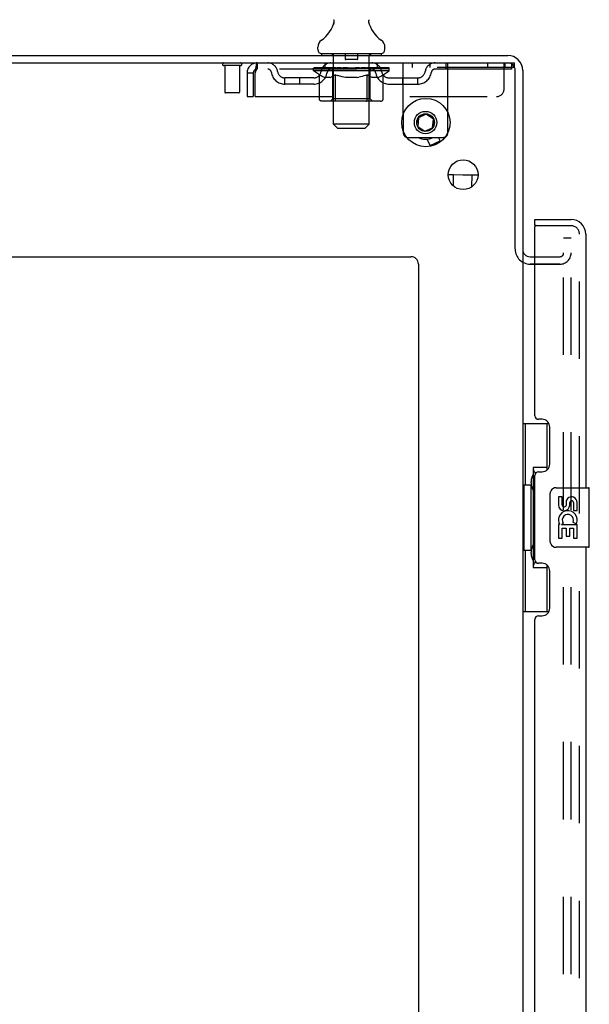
# Model space of a CAD drawing. Header units: inches. Extents: x 0 to 236, y 0 to 153.
# Tile 5 of 99: x 34 to 44, y 84 to 100. Entities that reach past the tile are written whole.
import ezdxf

# ---------------------------------------------------------------- set-up
doc = ezdxf.new("R2010")
doc.units = ezdxf.units.IN
doc.header["$LTSCALE"] = 12.986111
doc.header["$MEASUREMENT"] = 0
doc.linetypes.add('HIDDEN', pattern=[0.2, 0.1, -0.1])
doc.layers.get('0').update_dxf_attribs({"linetype": 'CONTINUOUS'})
for name, color, linetype in [('DEFAULT_2', 8, 'HIDDEN'), ('DOOR_3_ASSEMBLY', 7, 'CONTINUOUS'), ('MAIN_DOOR_ASSEMBLY', 7, 'CONTINUOUS')]:
    doc.layers.add(name, color=color, linetype=linetype)

msp = doc.modelspace()

# ---------------------------------------------------------------- linework, layer by layer
at = {"color": 7, "linetype": 'Continuous'}
for p, q in [((39.402, 100.269), (39.401, 100.264)), ((39.996, 100.318), (39.997, 100.323)), ((39.996, 100.313), (39.996, 100.318)), ((39.996, 100.308), (39.996, 100.313)), ((39.996, 100.303), (39.996, 100.308)), ((39.996, 100.298), (39.996, 100.303)), ((39.997, 100.293), (39.996, 100.298)), ((39.997, 100.328), (39.998, 100.333)), ((39.997, 100.323), (39.997, 100.328)), ((39.998, 100.288), (39.997, 100.293)), ((39.998, 100.284), (39.998, 100.289)), ((39.999, 100.279), (39.998, 100.284)), ((39.999, 100.338), (40, 100.342)), ((40, 100.275), (39.999, 100.279)), ((39.139, 99.841), (39.139, 99.88)), ((39.202, 99.772), (39.202, 99.742)), ((40.202, 99.772), (39.202, 99.772)), ((40.202, 99.772), (40.202, 99.742)), ((40.264, 99.841), (40.264, 99.88)), ((24.577, 99.617), (42.327, 99.617)), ((24.639, 99.742), (42.327, 99.742)), ((42.452, 96.498), (42.452, 99.492)), ((42.577, 99.492), (42.577, 96.492)), ((40.846, 98.725), (40.93, 98.764)), ((40.803, 98.583), (40.811, 98.675)), ((40.828, 98.697), (40.816, 98.553)), ((40.959, 98.758), (40.828, 98.697)), ((41.078, 98.675), (40.959, 98.758)), ((40.99, 98.758), (41.065, 98.706)), ((41.065, 98.531), (41.078, 98.675)), ((41.091, 98.651), (41.083, 98.559)), ((40.816, 98.553), (40.934, 98.47)), ((40.904, 98.475), (40.829, 98.528)), ((40.934, 98.47), (41.065, 98.531)), ((41.048, 98.509), (40.964, 98.47)), ((41.023, 98.234), (40.974, 98.337)), ((41.023, 98.234), (41.192, 98.313)), ((41.186, 98.299), (41.111, 98.264)), ((41.192, 98.313), (41.166, 98.367)), ((41.186, 98.299), (41.192, 98.313)), ((41.037, 98.23), (41.023, 98.234)), ((41.037, 98.23), (41.111, 98.264)), ((41.401, 97.74), (41.327, 97.741)), ((41.416, 97.739), (41.4, 97.739)), ((41.573, 97.737), (41.401, 97.74)), ((41.414, 97.552), (41.416, 97.74)), ((41.744, 97.735), (41.573, 97.737)), ((41.726, 97.541), (41.729, 97.735)), ((41.745, 97.735), (41.729, 97.735)), ((41.827, 97.734), (41.744, 97.735)), ((42.577, 96.461), (42.577, 17.023)), ((26.452, 96.367), (40.702, 96.367)), ((42.702, 96.367), (42.781, 96.367)), ((40.827, 96.242), (40.827, 11.867))]:
    msp.add_line(p, q, dxfattribs=at)
at = {"color": 3, "linetype": 'Continuous'}
for p, q in [((41.322, 98.449), (41.322, 98.784)), ((40.572, 98.76), (40.572, 98.473)), ((40.652, 98.367), (41.242, 98.367))]:
    msp.add_line(p, q, dxfattribs=at)
at = {"color": 7, "linetype": 'Continuous'}
for points in [[(39.404, 100.342), (39.405, 100.338), (39.406, 100.333), (39.407, 100.328), (39.407, 100.323), (39.408, 100.318), (39.408, 100.313), (39.408, 100.308), (39.408, 100.303), (39.407, 100.298), (39.407, 100.294), (39.406, 100.289), (39.405, 100.284), (39.405, 100.279), (39.403, 100.274), (39.402, 100.269)], [(39.998, 100.333), (39.999, 100.338), (40, 100.342)]]:
    msp.add_lwpolyline(points, dxfattribs=at)
for centre, radius in [((40.952, 98.617), 0.406), ((40.947, 98.617), 0.148), ((41.577, 97.742), 0.25)]:
    msp.add_circle(centre, radius, dxfattribs=at)
at = {"color": 3, "linetype": 'Continuous'}
msp.add_circle((40.947, 98.617), 0.188, dxfattribs=at)
at = {"color": 7, "linetype": 'Continuous'}
for centre, radius, start, end in [((38.904, 100.429), 0.523, 304.6624, 347.2389), ((40.5, 100.429), 0.523, 192.7611, 235.3376), ((39.283, 99.88), 0.144, 124.6624, 180), ((40.121, 99.88), 0.144, 360, 55.3376), ((39.208, 99.841), 0.069, 180, 265), ((40.195, 99.841), 0.069, 275, 360), ((42.327, 99.492), 0.25, 0, 90), ((42.327, 99.492), 0.125, 0, 90), ((40.947, 98.617), 0.281, 242.8909, 297.0926), ((42.702, 96.492), 0.125, 180, 270), ((40.702, 96.242), 0.125, 0, 90)]:
    msp.add_arc(centre, radius, start, end, dxfattribs=at)
at = {"color": 3, "linetype": 'Continuous'}
for centre, start, end in [((40.652, 98.447), 253.5039, 270), ((41.242, 98.447), 270, 297.7981)]:
    msp.add_arc(centre, 0.08, start, end, dxfattribs=at)
at = {"layer": 'DEFAULT_2', "color": 8, "linetype": 'HIDDEN'}
for p, q in [((39.382, 99.772), (39.382, 99.742)), ((39.597, 99.762), (39.597, 99.682)), ((39.807, 99.762), (39.807, 99.682)), ((40.022, 99.772), (40.022, 99.742)), ((38.119, 99.617), (38.119, 99.513)), ((39.264, 99.513), (39.264, 99.617)), ((39.402, 98.591), (39.402, 99.742)), ((39.797, 99.672), (39.607, 99.672)), ((40.002, 98.591), (40.002, 99.742)), ((40.139, 99.513), (40.139, 99.617)), ((40.572, 98.76), (40.572, 99.617)), ((40.724, 99.617), (40.724, 99.539)), ((41.02, 99.617), (41.02, 99.539)), ((41.289, 99.617), (41.289, 99.513)), ((41.322, 98.784), (41.322, 99.617)), ((41.984, 99.617), (41.984, 99.539)), ((42.264, 99.179), (42.264, 99.617)), ((42.28, 99.617), (42.28, 99.539)), ((42.327, 99.617), (42.442, 99.617)), ((42.389, 99.617), (42.389, 99.513)), ((42.442, 99.539), (42.442, 99.617)), ((37.844, 99.574), (37.56, 99.574)), ((37.578, 99.574), (37.578, 99.127)), ((37.826, 99.574), (37.826, 99.127)), ((37.952, 99.45), (37.952, 99.054)), ((37.952, 99.45), (38.056, 99.45)), ((38.056, 99.45), (38.056, 99.054)), ((38.086, 99.054), (38.086, 99.45)), ((42.389, 99.513), (38.119, 99.513)), ((39.069, 99.487), (39.069, 99.527)), ((39.069, 99.527), (39.375, 99.527)), ((39.166, 99.419), (39.069, 99.487)), ((40.335, 99.487), (39.069, 99.487)), ((39.07, 99.527), (39.07, 99.532)), ((39.19, 99.53), (39.07, 99.532)), ((39.078, 99.527), (39.078, 99.534)), ((39.087, 99.524), (39.087, 99.527)), ((39.087, 99.524), (40.317, 99.524)), ((39.096, 99.524), (39.096, 99.527)), ((39.097, 99.524), (39.097, 99.527)), ((39.107, 99.527), (39.107, 99.534)), ((39.123, 99.524), (39.123, 99.527)), ((39.125, 99.524), (39.125, 99.527)), ((39.154, 99.527), (39.154, 99.534)), ((39.168, 99.524), (39.168, 99.527)), ((39.171, 99.524), (39.171, 99.527)), ((39.19, 99.527), (39.19, 99.53)), ((39.217, 99.527), (39.217, 99.534)), ((39.218, 99.524), (39.218, 99.527)), ((39.219, 99.524), (39.219, 99.527)), ((39.222, 99.524), (39.222, 99.527)), ((39.229, 99.524), (39.229, 99.527)), ((39.229, 99.524), (39.229, 99.527)), ((39.233, 99.524), (39.233, 99.527)), ((39.236, 99.524), (39.236, 99.528)), ((39.24, 99.524), (39.24, 99.527)), ((39.254, 99.524), (39.254, 99.527)), ((39.273, 99.524), (39.273, 99.53)), ((39.273, 99.524), (39.273, 99.527)), ((39.293, 99.524), (39.293, 99.527)), ((39.293, 99.524), (39.293, 99.527)), ((39.295, 99.527), (39.295, 99.534)), ((39.305, 99.524), (39.305, 99.527)), ((39.309, 99.524), (39.309, 99.527)), ((39.318, 99.524), (39.318, 99.527)), ((39.329, 99.524), (39.329, 99.531)), ((39.345, 99.524), (39.345, 99.527)), ((39.348, 99.524), (39.348, 99.527)), ((39.375, 99.524), (39.375, 99.527)), ((39.442, 99.527), (39.38, 99.527)), ((39.385, 99.527), (39.385, 99.534)), ((39.389, 99.015), (39.389, 99.484)), ((39.392, 99.524), (39.392, 99.527)), ((39.397, 99.524), (39.397, 99.527)), ((39.403, 99.524), (39.403, 99.532)), ((39.407, 99.524), (39.407, 99.527)), ((39.418, 99.524), (39.418, 99.527)), ((39.442, 99.524), (39.442, 99.527)), ((39.517, 99.527), (39.458, 99.527)), ((39.478, 99.524), (39.478, 99.527)), ((39.485, 99.527), (39.485, 99.534)), ((39.489, 99.524), (39.489, 99.527)), ((39.491, 99.524), (39.491, 99.533)), ((39.494, 99.524), (39.494, 99.527)), ((39.502, 99.524), (39.502, 99.527)), ((39.517, 99.524), (39.517, 99.527)), ((39.597, 99.527), (39.543, 99.527)), ((39.556, 99.524), (39.556, 99.527)), ((39.588, 99.527), (39.702, 99.534)), ((39.592, 99.527), (39.592, 99.534)), ((39.593, 99.534), (39.592, 99.534)), ((39.592, 99.524), (39.592, 99.527)), ((39.593, 99.527), (39.593, 99.534)), ((39.596, 99.524), (39.596, 99.527)), ((39.597, 99.524), (39.597, 99.527)), ((39.598, 99.524), (39.598, 99.527)), ((39.681, 99.527), (39.633, 99.527)), ((39.638, 99.524), (39.638, 99.527)), ((39.681, 99.524), (39.681, 99.527)), ((39.699, 99.527), (39.699, 99.527)), ((39.699, 99.524), (39.699, 99.527)), ((39.699, 99.524), (39.699, 99.527)), ((39.702, 99.527), (39.702, 99.534)), ((39.702, 99.534), (39.816, 99.527)), ((39.704, 99.524), (39.704, 99.527)), ((39.704, 99.527), (39.705, 99.527)), ((39.705, 99.524), (39.705, 99.527)), ((39.723, 99.524), (39.723, 99.527)), ((39.723, 99.527), (39.771, 99.527)), ((39.765, 99.524), (39.765, 99.527)), ((39.806, 99.524), (39.806, 99.527)), ((39.806, 99.524), (39.806, 99.527)), ((39.806, 99.527), (39.861, 99.527)), ((39.807, 99.524), (39.807, 99.527)), ((39.811, 99.527), (39.811, 99.534)), ((39.811, 99.534), (39.812, 99.534)), ((39.811, 99.524), (39.811, 99.527)), ((39.812, 99.527), (39.812, 99.534)), ((39.848, 99.524), (39.848, 99.527)), ((39.887, 99.524), (39.887, 99.527)), ((39.887, 99.527), (39.946, 99.527)), ((39.902, 99.524), (39.902, 99.527)), ((39.91, 99.524), (39.91, 99.527)), ((39.912, 99.524), (39.912, 99.533)), ((39.915, 99.524), (39.915, 99.527)), ((39.919, 99.527), (39.919, 99.534)), ((39.926, 99.524), (39.926, 99.527)), ((39.962, 99.524), (39.962, 99.527)), ((39.962, 99.527), (40.024, 99.527)), ((39.986, 99.524), (39.986, 99.527)), ((39.997, 99.524), (39.997, 99.527)), ((40.001, 99.524), (40.001, 99.532)), ((40.007, 99.524), (40.007, 99.527)), ((40.012, 99.524), (40.012, 99.527)), ((40.015, 99.015), (40.015, 99.484)), ((40.019, 99.527), (40.019, 99.534)), ((40.029, 99.524), (40.029, 99.527)), ((40.029, 99.527), (40.23, 99.527)), ((40.056, 99.524), (40.056, 99.527)), ((40.059, 99.524), (40.059, 99.527)), ((40.075, 99.524), (40.075, 99.531)), ((40.086, 99.524), (40.086, 99.527)), ((40.095, 99.524), (40.095, 99.527)), ((40.099, 99.524), (40.099, 99.527)), ((40.109, 99.527), (40.109, 99.534)), ((40.11, 99.524), (40.11, 99.527)), ((40.11, 99.524), (40.11, 99.527)), ((40.131, 99.524), (40.131, 99.53)), ((40.131, 99.524), (40.131, 99.527)), ((40.149, 99.524), (40.149, 99.527)), ((40.164, 99.524), (40.164, 99.527)), ((40.168, 99.524), (40.168, 99.528)), ((40.171, 99.524), (40.171, 99.527)), ((40.175, 99.524), (40.175, 99.527)), ((40.175, 99.524), (40.175, 99.527)), ((40.182, 99.524), (40.182, 99.527)), ((40.185, 99.524), (40.185, 99.527)), ((40.186, 99.524), (40.186, 99.527)), ((40.187, 99.527), (40.187, 99.534)), ((40.233, 99.524), (40.233, 99.527)), ((40.236, 99.524), (40.236, 99.527)), ((40.236, 99.418), (40.335, 99.487)), ((40.25, 99.527), (40.25, 99.534)), ((40.279, 99.524), (40.279, 99.527)), ((40.281, 99.524), (40.281, 99.527)), ((40.297, 99.527), (40.297, 99.534)), ((40.307, 99.524), (40.307, 99.527)), ((40.308, 99.524), (40.308, 99.527)), ((40.317, 99.524), (40.317, 99.527)), ((40.326, 99.527), (40.326, 99.534)), ((40.335, 99.487), (40.335, 99.534)), ((42.442, 99.539), (40.572, 99.539)), ((38.587, 99.262), (38.587, 99.366)), ((39.07, 99.366), (38.587, 99.366)), ((39.07, 99.262), (38.587, 99.262)), ((38.837, 99.262), (38.837, 99.366)), ((39.166, 99.013), (39.166, 99.419)), ((39.166, 99.419), (39.181, 99.409)), ((39.195, 99.4), (39.18, 99.409)), ((39.21, 99.392), (39.195, 99.4)), ((39.224, 99.386), (39.21, 99.393)), ((39.238, 99.38), (39.224, 99.386)), ((39.253, 99.375), (39.238, 99.38)), ((39.347, 99.375), (39.253, 99.375)), ((39.347, 99.375), (39.361, 99.38)), ((39.375, 99.386), (39.361, 99.38)), ((39.389, 99.392), (39.375, 99.386)), ((39.404, 99.4), (39.389, 99.392)), ((39.418, 99.409), (39.404, 99.4)), ((39.433, 99.419), (39.418, 99.409)), ((39.433, 99.013), (39.433, 99.419)), ((39.433, 99.419), (39.462, 99.409)), ((39.491, 99.4), (39.462, 99.409)), ((39.519, 99.392), (39.491, 99.4)), ((39.547, 99.386), (39.519, 99.393)), ((39.575, 99.38), (39.547, 99.386)), ((39.603, 99.375), (39.575, 99.38)), ((39.801, 99.375), (39.603, 99.375)), ((39.801, 99.375), (39.828, 99.38)), ((39.856, 99.386), (39.828, 99.38)), ((39.884, 99.392), (39.856, 99.386)), ((39.912, 99.4), (39.883, 99.392)), ((39.94, 99.408), (39.911, 99.4)), ((39.968, 99.418), (39.94, 99.408)), ((39.968, 99.013), (39.968, 99.418)), ((39.968, 99.418), (39.982, 99.408)), ((39.996, 99.4), (39.982, 99.408)), ((40.01, 99.392), (39.996, 99.4)), ((40.024, 99.386), (40.01, 99.392)), ((40.037, 99.38), (40.023, 99.386)), ((40.05, 99.375), (40.037, 99.38)), ((40.154, 99.375), (40.05, 99.375)), ((40.154, 99.375), (40.168, 99.38)), ((40.181, 99.386), (40.168, 99.38)), ((40.195, 99.392), (40.181, 99.386)), ((40.208, 99.4), (40.194, 99.392)), ((40.222, 99.408), (40.208, 99.4)), ((40.236, 99.418), (40.222, 99.408)), ((40.236, 99.013), (40.236, 99.418)), ((40.334, 99.366), (40.816, 99.366)), ((40.334, 99.262), (40.816, 99.262)), ((40.566, 99.262), (40.566, 99.366)), ((40.816, 99.262), (40.816, 99.366)), ((37.816, 99.117), (37.588, 99.117)), ((37.952, 99.054), (38.056, 99.054)), ((38.086, 99.054), (42.139, 99.054)), ((40.193, 98.975), (39.208, 98.975)), ((39.389, 99.015), (39.349, 98.975)), ((40.015, 99.015), (39.389, 99.015)), ((39.947, 98.975), (39.949, 98.976)), ((39.955, 98.978), (39.957, 98.98)), ((39.957, 98.98), (39.959, 98.982)), ((40.015, 99.015), (40.055, 98.975)), ((39.471, 98.522), (39.402, 98.591)), ((40.002, 98.591), (39.402, 98.591)), ((39.471, 98.522), (39.933, 98.522)), ((39.933, 98.522), (40.002, 98.591)), ((40.572, 98.473), (40.572, 98.447)), ((41.322, 98.447), (41.322, 98.449)), ((43.264, 16.804), (43.264, 96.679)), ((43.389, 96.679), (43.264, 96.679)), ((43.389, 96.679), (43.264, 96.679)), ((43.389, 16.804), (43.389, 96.679)), ((42.781, 96.367), (43.202, 96.367)), ((42.702, 96.242), (43.202, 96.242)), ((43.202, 96.242), (42.702, 96.242))]:
    msp.add_line(p, q, dxfattribs=at)
for points in [[(38.119, 99.617), (38.117, 99.616), (38.114, 99.613), (38.112, 99.607), (38.11, 99.6), (38.107, 99.591), (38.105, 99.58), (38.102, 99.568), (38.1, 99.554), (38.098, 99.539), (38.095, 99.522), (38.093, 99.505), (38.091, 99.487), (38.088, 99.468), (38.086, 99.45)], [(38.119, 99.513), (38.117, 99.512), (38.114, 99.511), (38.112, 99.509), (38.11, 99.507), (38.107, 99.503), (38.105, 99.499), (38.102, 99.494), (38.1, 99.489), (38.098, 99.483), (38.095, 99.477), (38.093, 99.471), (38.091, 99.464), (38.088, 99.457), (38.086, 99.45)], [(39.208, 98.975), (39.203, 98.976), (39.198, 98.977), (39.193, 98.978), (39.188, 98.98), (39.184, 98.982), (39.179, 98.985), (39.175, 98.989), (39.172, 98.993), (39.169, 98.997), (39.167, 99.002), (39.166, 99.007), (39.166, 99.013)], [(39.455, 98.975), (39.452, 98.976), (39.449, 98.977), (39.447, 98.978), (39.444, 98.98), (39.442, 98.982), (39.44, 98.985), (39.438, 98.989), (39.436, 98.993), (39.435, 98.997), (39.434, 99.002), (39.433, 99.007), (39.433, 99.013)], [(39.949, 98.976), (39.952, 98.977), (39.955, 98.978)], [(39.959, 98.982), (39.961, 98.985), (39.963, 98.989), (39.965, 98.993), (39.966, 98.997)], [(39.961, 98.985), (39.963, 98.989), (39.965, 98.993)], [(39.966, 98.997), (39.967, 99.002), (39.968, 99.007), (39.968, 99.013)], [(39.967, 99.002), (39.968, 99.007), (39.968, 99.013)], [(40.193, 98.975), (40.198, 98.976), (40.203, 98.977), (40.208, 98.978), (40.213, 98.98), (40.218, 98.982), (40.222, 98.985), (40.226, 98.989), (40.229, 98.993), (40.232, 98.997), (40.234, 99.002), (40.235, 99.007), (40.236, 99.013)]]:
    msp.add_lwpolyline(points, dxfattribs=at)
for centre, radius, start, end in [((39.208, 99.841), 0.069, 265, 270), ((39.372, 99.742), 0.03, 0, 90), ((39.587, 99.762), 0.01, 0, 90), ((39.817, 99.762), 0.01, 90, 180), ((40.032, 99.742), 0.03, 90, 180), ((40.195, 99.841), 0.069, 270, 275), ((37.56, 99.595), 0.0215, 90, 270), ((37.844, 99.595), 0.0215, 270, 90), ((38.119, 99.45), 0.167, 90, 180), ((38.298, 99.45), 0.167, 8.0716, 90), ((39.359, 99.45), 0.167, 90, 171.9284), ((39.607, 99.682), 0.01, 180, 270), ((39.797, 99.682), 0.01, 270, 360), ((40.044, 99.45), 0.167, 8.0716, 90), ((41.106, 99.45), 0.167, 90, 171.9284), ((38.119, 99.45), 0.063, 90, 180), ((38.299, 99.45), 0.0625, 7.9863, 90), ((38.587, 99.491), 0.229, 187.9863, 270), ((38.587, 99.491), 0.125, 188.0716, 270), ((39.07, 99.491), 0.125, 270, 351.9284), ((39.07, 99.491), 0.229, 270, 352.0137), ((39.359, 99.45), 0.0625, 90, 172.0137), ((39.349, 99.484), 0.0398, 0, 90), ((40.055, 99.484), 0.0398, 90, 180), ((40.045, 99.45), 0.0625, 7.9863, 90), ((40.334, 99.491), 0.229, 187.9863, 270), ((40.334, 99.491), 0.125, 188.0716, 270), ((40.816, 99.491), 0.125, 270, 351.9284), ((40.816, 99.491), 0.229, 270, 352.0137), ((41.105, 99.45), 0.0625, 90, 172.0137), ((37.588, 99.127), 0.01, 180, 270), ((37.816, 99.127), 0.01, 270, 360), ((42.139, 99.179), 0.125, 270, 360), ((40.652, 98.447), 0.08, 180, 253.5039), ((41.242, 98.447), 0.08, 297.7981, 360), ((42.702, 96.492), 0.25, 180, 270), ((43.202, 96.429), 0.188, 270, 360), ((43.202, 96.429), 0.0625, 270, 360)]:
    msp.add_arc(centre, radius, start, end, dxfattribs=at)
for centre, major_axis, ratio, start_param, end_param in [((39.702, 99.534), (0.633, 0.007), 0.05963, 9.249616, 9.431313), ((39.702, 99.534), (0.633, 0), 0.060556, -3.083241, -2.96706), ((39.702, 99.534), (0.633, 0.013), 0.05688, 2.791345, 2.965878), ((39.093, 99.522), (0.198, -0.002), 0.05963, 0.605815, 1.645666), ((39.025, 99.522), (0.198, 0.002), 0.05963, 0.25549, 1.295341), ((39.702, 99.534), (0.633, -0.007), 0.05963, -2.96643, -2.791898), ((39.025, 99.515), (0.198, 0.004), 0.05688, 1.20151, 1.294789), ((39.093, 99.515), (0.198, 0), 0.060556, 1.551758, 1.645036), ((39.094, 99.517), (0.164, 0.002), 0.05963, 1.065228, 1.614276), ((39.049, 99.515), (0.198, 0.002), 0.05963, 1.170259, 1.376596), ((39.074, 99.517), (0.164, 0.003), 0.05688, 0.890143, 1.43919), ((39.132, 99.517), (0.164, 0), 0.060556, 1.240391, 1.789438), ((39.702, 99.534), (0.633, 0.019), 0.052395, 2.616403, 2.790936), ((39.156, 99.522), (0.198, -0.004), 0.05688, 0.7809, 1.820751), ((39.021, 99.522), (0.198, 0.004), 0.05688, 0.080405, 1.120256), ((39.702, 99.534), (0.633, -0.013), 0.05688, -2.791345, -2.616812), ((39.021, 99.515), (0.198, 0.006), 0.052395, 1.026568, 1.119847), ((39.156, 99.515), (0.198, -0.002), 0.05963, 1.72692, 1.820198), ((39.074, 99.517), (0.164, 0.005), 0.052395, 0.715201, 1.264248), ((39.188, 99.517), (0.164, -0.002), 0.05963, 1.415553, 1.9646), ((39.702, 99.534), (0.633, 0.025), 0.046319, 2.441654, 2.616187), ((39.235, 99.522), (0.198, -0.006), 0.052395, 0.955842, 1.995693), ((39.038, 99.522), (0.198, 0.006), 0.052395, -0.094537, 0.945314), ((39.702, 99.534), (0.633, -0.019), 0.052395, -2.616403, -2.44187), ((39.038, 99.515), (0.198, 0.008), 0.046319, 0.851819, 0.945098), ((39.235, 99.515), (0.198, -0.004), 0.05688, 1.902006, 1.995284), ((39.092, 99.517), (0.164, 0.006), 0.046319, 0.540452, 1.089499), ((39.259, 99.517), (0.164, -0.003), 0.05688, 1.590638, 2.139686), ((39.049, 99.522), (0.198, 0), 0.060556, 0.430652, 0.777569), ((39.702, 99.534), (0.633, 0.029), 0.038841, 2.267123, 2.441656), ((39.328, 99.522), (0.198, -0.008), 0.046319, 1.130591, 2.170442), ((39.702, 99.534), (0.633, -0.025), 0.046319, -2.441654, -2.267121), ((39.075, 99.522), (0.198, 0.008), 0.046319, -0.269286, 0.770565), ((39.075, 99.515), (0.198, 0.009), 0.038841, 0.677289, 0.770567), ((39.328, 99.515), (0.198, -0.006), 0.052395, 2.076947, 2.170226), ((39.129, 99.517), (0.164, 0.008), 0.038841, 0.365921, 0.914969), ((39.344, 99.517), (0.164, -0.005), 0.052395, 1.76558, 2.314627), ((39.702, 99.534), (0.633, 0.033), 0.030195, 2.09281, 2.267343), ((39.433, 99.522), (0.198, -0.009), 0.038841, 1.305122, 2.344973), ((39.702, 99.534), (0.633, -0.029), 0.038841, -2.267123, -2.092591), ((39.131, 99.522), (0.198, 0.009), 0.038841, -0.443817, 0.596034), ((39.131, 99.515), (0.198, 0.01), 0.030195, 0.502975, 0.596254), ((39.433, 99.515), (0.198, -0.008), 0.046319, 2.251696, 2.344975), ((39.183, 99.517), (0.164, 0.009), 0.030195, 0.191608, 0.740655), ((39.439, 99.517), (0.164, -0.006), 0.046319, 1.940329, 2.489376), ((39.205, 99.522), (0.198, 0.01), 0.030195, -0.61813, 0.421721), ((39.702, 99.534), (0.633, 0.036), 0.020645, 1.918687, 2.09322), ((39.546, 99.522), (0.198, -0.01), 0.030195, 1.479435, 2.519286), ((39.702, 99.534), (0.633, -0.033), 0.030195, -2.09281, -1.918277), ((39.205, 99.515), (0.198, 0.011), 0.020645, 0.328852, 0.422131), ((39.546, 99.515), (0.198, -0.009), 0.038841, 2.426227, 2.519505), ((39.254, 99.517), (0.164, 0.009), 0.020645, 0.017485, 0.566532), ((39.543, 99.517), (0.164, -0.008), 0.038841, 2.11486, 2.663907), ((39.293, 99.522), (0.198, 0.011), 0.020645, -0.792253, 0.247598), ((39.702, 99.534), (0.633, 0.038), 0.010478, 1.744704, 1.919237), ((39.664, 99.522), (0.198, -0.011), 0.020645, 1.653558, 2.693409), ((39.702, 99.534), (0.633, -0.036), 0.020645, -1.918687, -1.744154), ((39.293, 99.515), (0.198, 0.012), 0.010478, 0.154869, 0.248148), ((39.664, 99.515), (0.198, -0.01), 0.030195, 2.60054, 2.693819), ((39.337, 99.517), (0.164, 0.01), 0.010478, 6.126688, 6.675735), ((39.651, 99.517), (0.164, -0.009), 0.030195, 2.289173, 2.83822), ((39.394, 99.522), (0.198, 0.012), 0.010478, -0.966236, -0.000846), ((39.783, 99.522), (0.198, -0.012), 0.010478, 1.827541, 2.867392), ((39.702, 99.534), (0.633, -0.038), 0.010478, -1.744704, -1.570171), ((39.783, 99.515), (0.198, -0.011), 0.020645, 2.774664, 2.867942), ((39.761, 99.517), (0.164, -0.009), 0.020645, 2.463296, 3.012344), ((39.621, 99.522), (0.198, 0.012), 0.010478, 0.274201, 1.314052), ((39.535, 99.517), (0.164, 0.01), 0.010478, -0.000483, 0.504314), ((39.505, 99.515), (0.198, 0.012), 0.010478, 0.099668, 0.192946), ((39.702, 99.534), (0.633, 0.038), 0.010478, -1.571421, -1.396888), ((39.899, 99.515), (0.198, -0.012), 0.010478, 2.948646, 3.041925), ((39.869, 99.517), (0.164, -0.01), 0.010478, 2.637279, 3.142076), ((39.74, 99.522), (0.198, 0.011), 0.020645, 0.448184, 1.488034), ((39.643, 99.517), (0.164, 0.009), 0.020645, 0.129249, 0.678296), ((39.621, 99.515), (0.198, 0.011), 0.020645, 0.273651, 0.366929), ((40.01, 99.522), (0.198, -0.012), 0.010478, -3.140747, -2.175357), ((39.702, 99.534), (0.633, 0.036), 0.020645, -1.397439, -1.222906), ((39.702, 99.534), (0.633, -0.038), 0.010478, 1.222355, 1.396888), ((39.858, 99.522), (0.198, 0.01), 0.030195, 0.622307, 1.662158), ((39.753, 99.517), (0.164, 0.009), 0.030195, 0.303372, 0.852419), ((40.067, 99.517), (0.164, -0.01), 0.010478, 2.749043, 3.29809), ((40.111, 99.522), (0.198, -0.011), 0.020645, 2.893995, 3.933846), ((39.74, 99.515), (0.198, 0.01), 0.030195, 0.447774, 0.541052), ((40.111, 99.515), (0.198, -0.012), 0.010478, 2.893445, 2.986723), ((39.971, 99.522), (0.198, 0.009), 0.038841, 0.79662, 1.836471), ((39.702, 99.534), (0.633, 0.033), 0.030195, -1.223315, -1.048783), ((39.702, 99.534), (0.633, -0.036), 0.020645, 1.048373, 1.222906), ((39.861, 99.517), (0.164, 0.008), 0.038841, 0.477686, 1.026733), ((40.15, 99.517), (0.164, -0.009), 0.020645, 2.57506, 3.124108), ((40.199, 99.522), (0.198, -0.01), 0.030195, 2.719872, 3.759723), ((40.076, 99.522), (0.198, 0.008), 0.046319, 0.971151, 2.011002), ((39.858, 99.515), (0.198, 0.009), 0.038841, 0.622087, 0.715366), ((40.199, 99.515), (0.198, -0.011), 0.020645, 2.719462, 2.812741), ((39.702, 99.534), (0.633, 0.029), 0.038841, -1.049002, -0.874469), ((39.702, 99.534), (0.633, -0.033), 0.030195, 0.87425, 1.048783), ((39.965, 99.517), (0.164, 0.006), 0.046319, 0.652216, 1.201263), ((40.169, 99.522), (0.198, 0.006), 0.052395, 1.1459, 2.185751), ((40.22, 99.517), (0.164, -0.009), 0.030195, 2.400937, 2.949985), ((40.273, 99.522), (0.198, -0.009), 0.038841, 2.545558, 3.585409), ((40.06, 99.517), (0.164, 0.005), 0.052395, 0.826965, 1.376012), ((39.971, 99.515), (0.198, 0.008), 0.046319, 0.796618, 0.889896), ((40.273, 99.515), (0.198, -0.01), 0.030195, 2.545339, 2.638617), ((40.248, 99.522), (0.198, 0.004), 0.05688, 1.320842, 2.360692), ((39.702, 99.534), (0.633, 0.025), 0.046319, -0.874471, -0.699939), ((39.702, 99.534), (0.633, -0.029), 0.038841, 0.699936, 0.874469), ((40.329, 99.522), (0.198, -0.008), 0.046319, 2.371028, 3.410879), ((40.275, 99.517), (0.164, -0.008), 0.038841, 2.226624, 2.775671), ((40.311, 99.522), (0.198, 0.002), 0.05963, 1.495927, 2.535778), ((40.145, 99.517), (0.164, 0.003), 0.05688, 1.001907, 1.550954), ((40.366, 99.522), (0.198, -0.006), 0.052395, 2.196279, 3.23613), ((40.312, 99.517), (0.164, -0.006), 0.046319, 2.052093, 2.601141), ((40.076, 99.515), (0.198, 0.006), 0.052395, 0.971367, 1.064645), ((40.355, 99.522), (0.198, 0), 0.060556, 1.671089, 2.71094), ((40.329, 99.515), (0.198, -0.009), 0.038841, 2.371026, 2.464304), ((40.383, 99.522), (0.198, -0.004), 0.05688, 2.021337, 3.061188), ((39.702, 99.534), (0.633, 0.019), 0.052395, -0.699723, -0.52519), ((39.702, 99.534), (0.633, -0.025), 0.046319, 0.525406, 0.699939), ((40.379, 99.522), (0.198, -0.002), 0.05963, 1.846251, 2.886102), ((40.216, 99.517), (0.164, 0.002), 0.05963, 1.176993, 1.72604), ((40.33, 99.517), (0.164, -0.005), 0.052395, 1.877344, 2.426392), ((40.271, 99.517), (0.164, 0), 0.060556, 1.352155, 1.901202), ((40.329, 99.517), (0.164, -0.003), 0.05688, 1.702402, 2.25145), ((40.31, 99.517), (0.164, -0.002), 0.05963, 1.527317, 2.076364), ((40.169, 99.515), (0.198, 0.004), 0.05688, 1.146309, 1.239587), ((40.366, 99.515), (0.198, -0.008), 0.046319, 2.196495, 2.289773), ((39.702, 99.534), (0.633, 0.013), 0.05688, -0.524781, -0.350248), ((39.702, 99.534), (0.633, -0.019), 0.052395, 0.350657, 0.52519), ((40.248, 99.515), (0.198, 0.002), 0.05963, 1.321394, 1.414673), ((40.383, 99.515), (0.198, -0.006), 0.052395, 2.021746, 2.115024), ((39.702, 99.534), (0.633, 0.007), 0.05963, -0.349695, -0.175162), ((39.702, 99.534), (0.633, -0.013), 0.05688, 0.175715, 0.350248), ((40.311, 99.515), (0.198, 0), 0.060556, 1.496556, 1.589835), ((40.379, 99.515), (0.198, -0.004), 0.05688, 1.846804, 1.940083), ((40.355, 99.515), (0.198, -0.002), 0.05963, 1.671719, 1.764997), ((39.702, 99.534), (0.633, 0), 0.060556, -0.174533, 0), ((39.702, 99.534), (0.633, -0.007), 0.05963, 0.000629, 0.175162)]:
    msp.add_ellipse(centre, major_axis=major_axis, ratio=ratio, start_param=start_param, end_param=end_param, dxfattribs=at)
at = {"layer": 'DOOR_3_ASSEMBLY', "color": 7, "linetype": 'Continuous'}
for p, q in [((42.781, 96.888), (42.781, 96.992)), ((42.801, 96.888), (42.781, 96.888)), ((42.577, 93.567), (43.017, 93.567)), ((42.616, 93.567), (42.616, 92.542)), ((42.981, 93.567), (42.981, 92.787)), ((42.754, 92.832), (42.754, 91.152)), ((42.981, 92.832), (42.754, 92.832)), ((42.594, 92.542), (42.594, 91.442)), ((42.594, 92.542), (42.717, 92.542)), ((42.717, 92.572), (42.717, 92.592)), ((42.717, 91.442), (42.717, 92.542)), ((43.14, 92.492), (43.68, 92.492)), ((43.04, 91.592), (43.04, 92.392)), ((43.178, 92.338), (43.178, 92.201)), ((43.24, 92.338), (43.178, 92.338)), ((43.24, 92.201), (43.24, 92.338)), ((43.695, 91.507), (43.695, 92.477)), ((43.306, 92.264), (43.306, 92.195)), ((43.366, 92.201), (43.366, 92.243)), ((43.429, 92.243), (43.429, 92.107)), ((43.492, 92.107), (43.492, 92.243)), ((43.429, 92.107), (43.492, 92.107)), ((43.178, 91.876), (43.178, 91.646)), ((43.196, 91.876), (43.178, 91.876)), ((43.23, 91.876), (43.258, 91.896)), ((43.23, 91.876), (43.492, 91.876)), ((43.421, 91.912), (43.479, 91.887)), ((43.492, 91.646), (43.492, 91.876)), ((43.24, 91.646), (43.24, 91.813)), ((43.24, 91.813), (43.306, 91.813)), ((43.306, 91.813), (43.306, 91.677)), ((43.306, 91.677), (43.366, 91.677)), ((43.366, 91.677), (43.366, 91.813)), ((43.366, 91.813), (43.429, 91.813)), ((43.429, 91.813), (43.429, 91.646)), ((43.178, 91.646), (43.24, 91.646)), ((43.429, 91.646), (43.492, 91.646)), ((42.594, 91.442), (42.717, 91.442)), ((42.616, 91.442), (42.616, 90.417)), ((42.717, 91.391), (42.717, 91.411)), ((43.68, 91.492), (43.14, 91.492)), ((42.981, 91.197), (42.981, 90.417)), ((42.754, 91.152), (42.981, 91.152)), ((42.577, 90.417), (43.017, 90.417))]:
    msp.add_line(p, q, dxfattribs=at)
at = {"layer": 'DOOR_3_ASSEMBLY', "color": 3, "linetype": 'Continuous'}
for p, q in [((42.781, 96.992), (43.388, 96.992)), ((42.781, 93.699), (42.781, 96.868)), ((43.635, 96.745), (43.635, 92.492)), ((42.901, 93.639), (42.841, 93.639)), ((43.031, 92.889), (43.031, 93.509)), ((42.781, 91.284), (42.781, 92.699)), ((42.841, 92.759), (42.901, 92.759)), ((43.635, 91.492), (43.635, 68.992)), ((42.901, 91.224), (42.841, 91.224)), ((43.031, 90.474), (43.031, 91.094)), ((42.841, 90.344), (42.901, 90.344)), ((42.781, 70.199), (42.781, 90.284))]:
    msp.add_line(p, q, dxfattribs=at)
at = {"layer": 'DOOR_3_ASSEMBLY', "color": 8, "linetype": 'HIDDEN'}
for p, q in [((42.801, 96.888), (43.388, 96.888)), ((43.531, 16.738), (43.531, 96.745))]:
    msp.add_line(p, q, dxfattribs=at)
at = {"layer": 'DOOR_3_ASSEMBLY', "color": 7, "linetype": 'Continuous'}
for points in [[(42.754, 92.808), (42.754, 92.805), (42.755, 92.801), (42.756, 92.797), (42.757, 92.793), (42.758, 92.788), (42.761, 92.783), (42.763, 92.777), (42.766, 92.771), (42.769, 92.765), (42.773, 92.758), (42.778, 92.751), (42.782, 92.743), (42.788, 92.734), (42.79, 92.731)], [(43.04, 92.392), (43.04, 92.398), (43.041, 92.404), (43.042, 92.41), (43.043, 92.416), (43.045, 92.422), (43.047, 92.428)], [(43.047, 91.556), (43.045, 91.561), (43.043, 91.567), (43.042, 91.573), (43.041, 91.579), (43.04, 91.585), (43.04, 91.592)], [(42.79, 91.253), (42.788, 91.249), (42.782, 91.241), (42.778, 91.233), (42.773, 91.226), (42.769, 91.219), (42.766, 91.212), (42.763, 91.206), (42.761, 91.201), (42.758, 91.196), (42.757, 91.191), (42.756, 91.187), (42.755, 91.183), (42.754, 91.179), (42.754, 91.176)]]:
    msp.add_lwpolyline(points, dxfattribs=at)
at = {"layer": 'DOOR_3_ASSEMBLY', "color": 3, "linetype": 'Continuous'}
for centre, radius, start, end in [((43.388, 96.745), 0.246, 0, 90), ((42.801, 96.868), 0.02, 90, 180), ((42.841, 93.699), 0.06, 180, 270), ((42.901, 93.509), 0.13, 0, 90), ((42.901, 92.889), 0.13, 270, 360), ((42.841, 92.699), 0.06, 90, 180), ((42.841, 91.284), 0.06, 180, 270), ((42.901, 91.094), 0.13, 0, 90), ((42.841, 90.284), 0.06, 90, 180), ((42.901, 90.474), 0.13, 270, 360)]:
    msp.add_arc(centre, radius, start, end, dxfattribs=at)
at = {"layer": 'DOOR_3_ASSEMBLY', "color": 8, "linetype": 'HIDDEN'}
msp.add_arc((43.388, 96.745), 0.142, 0, 90, dxfattribs=at)
at = {"layer": 'DOOR_3_ASSEMBLY', "color": 7, "linetype": 'Continuous'}
for centre, radius, start, end in [((43.14, 92.392), 0.1, 90, 158.7946), ((43.68, 92.477), 0.015, 0, 90), ((43.398, 92.243), 0.0943, 68.6999, 167.4338), ((43.398, 92.243), 0.0943, 0, 68.6704), ((43.272, 92.201), 0.0943, 180, 360), ((43.272, 92.201), 0.0314, 180, 261.2295), ((43.271, 92.206), 0.0362, 263.4285, 341.7628), ((43.398, 92.243), 0.0314, 0, 180.0485), ((43.331, 91.95), 0.154, 161.4199, 206.1963), ((43.335, 91.95), 0.157, 336.5966, 161.8791), ((43.335, 91.95), 0.0943, 336.5966, 215.1122), ((43.335, 91.95), 0.157, 205.737, 207.8532), ((43.14, 91.592), 0.1, 201.205, 270), ((43.68, 91.507), 0.015, 270, 360)]:
    msp.add_arc(centre, radius, start, end, dxfattribs=at)
for centre, start_param, end_param in [((42.821, 92.582), 0.699287, 1.51401), ((42.821, 92.582), -4.655602, -3.84088), ((42.821, 91.401), 0.699287, 1.51401), ((42.821, 91.401), -4.655602, -3.84088)]:
    msp.add_ellipse(centre, major_axis=(0, 0.18), ratio=0.579493, start_param=start_param, end_param=end_param, dxfattribs=at)
at = {"layer": 'MAIN_DOOR_ASSEMBLY', "color": 8, "linetype": 'HIDDEN'}
for p, q in [((42.801, 96.888), (43.388, 96.888)), ((43.531, 16.738), (43.531, 96.745))]:
    msp.add_line(p, q, dxfattribs=at)
msp.add_arc((43.388, 96.745), 0.142, 0, 90, dxfattribs=at)

doc.saveas('drawing.dxf')
